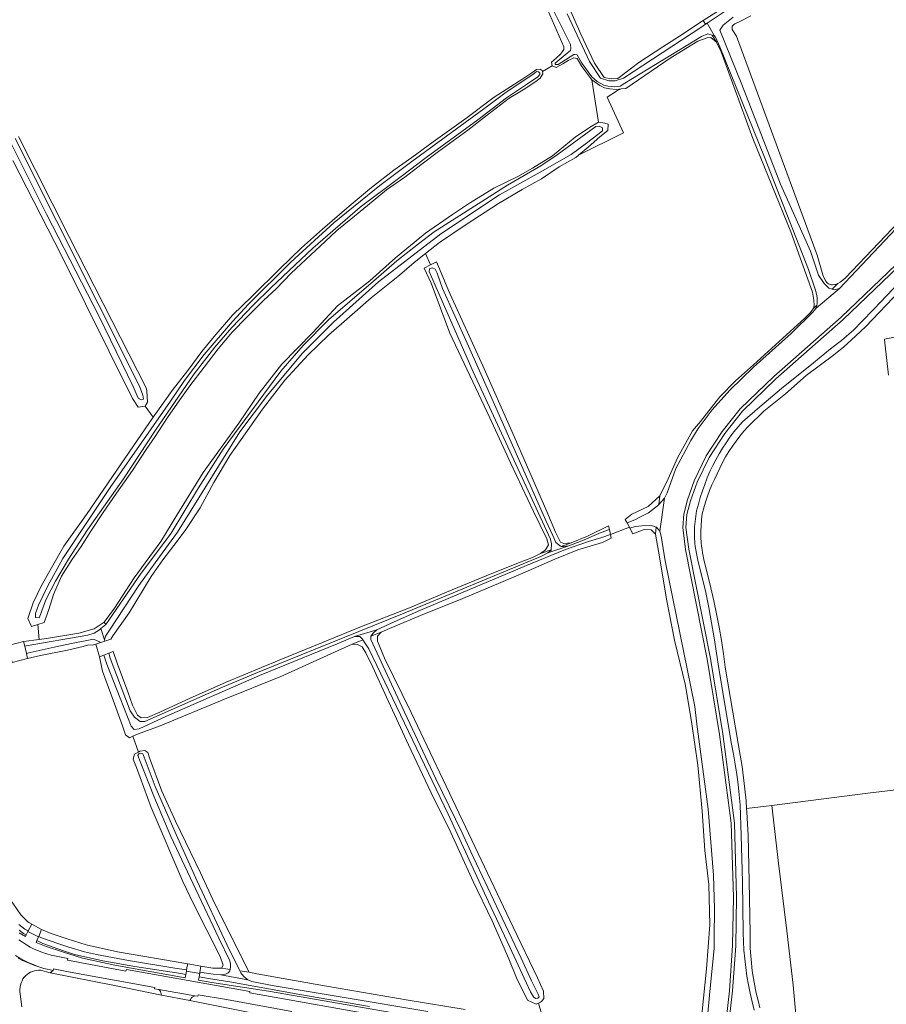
# Model space of a CAD drawing. Header units: metres. Extents: x 229229 to 231729, y 593167 to 595667.
# Tile 38 of 256: x 229468 to 229742, y 594110 to 594421. Entities that reach past the tile are written whole.
import ezdxf

# ---------------------------------------------------------------- set-up
doc = ezdxf.new("R2010")
doc.units = ezdxf.units.M
for name, color, linetype, lineweight in [('B-WE-GR-GRAS-GV', 60, 'Continuous', 13), ('B-WE-GR-GROENVOORZIENING-GV', 80, 'Continuous', 18), ('B-WE-OG-TERREIN_ERF-GV', 7, 'Continuous', 18), ('B-WE-OG-WATER-GV', 130, 'Continuous', 18), ('B-WE-OG-WATER_SLOOT-GV', 120, 'Continuous', 18), ('B-WE-VH-VERHARDING_GESLOTEN-GV', 252, 'Continuous', 18), ('B-WE-VH-VERHARDING_HALFVERHARDING-GV', 252, 'Continuous', 18), ('B-WE-VH-VERHARDING_OPEN-GV', 252, 'Continuous', 18)]:
    doc.layers.add(name, color=color, linetype=linetype, lineweight=lineweight)

msp = doc.modelspace()

# ---------------------------------------------------------------- linework, layer by layer
at = {"layer": 'B-WE-GR-GRAS-GV'}
for points in [[(229639.821, 594429.481), (229645.626, 594416.192), (229649.921, 594407.121), (229652.943, 594402.506), (229655.18, 594402.082), (229657.24, 594402.204), (229663.881, 594407.322), (229671.48, 594412.27), (229677.926, 594416.377), (229684.087, 594420.455), (229684.277, 594420.576), (229691.431, 594425.141)], [(229467.849, 594383.881), (229483.782, 594352.411), (229508.187, 594304.531), (229508.392, 594303.545), (229508.64, 594299.995), (229507.861, 594298.759), (229510.454, 594295.237), (229511.758, 594297.124), (229516.439, 594303.717), (229521.347, 594310.038), (229525.8, 594315.949), (229529.709, 594320.768), (229535.48, 594327.498), (229541.706, 594333.5), (229550.431, 594342.093), (229557.294, 594348.732), (229563.974, 594354.688), (229572.336, 594361.918), (229579.425, 594367.829), (229586.469, 594373.24), (229592.15, 594377.241), (229598.967, 594382.197), (229609.283, 594389.609), (229618.19, 594396.338), (229627.279, 594402.158), (229630.142, 594404.022), (229631.596, 594405.068), (229632.732, 594405.205), (229633.351, 594404.764), (229633.422, 594404.443), (229636.488, 594406.22), (229636.333, 594407.405), (229637.787, 594408.678), (229639.196, 594409.952), (229639.787, 594410.77), (229640.215, 594411.413), (229640.257, 594412.288), (229635.054, 594424.083)], [(229464.574, 594223.106), (229469.464, 594224.389), (229474.348, 594224.983), (229473.994, 594229.728), (229471.975, 594229.098), (229470.85, 594231.617), (229472.493, 594236.559), (229475.038, 594241.834), (229478.31, 594247.699), (229482.219, 594254.52), (229489.353, 594264.477), (229500.26, 594280.483), (229510.454, 594295.237), (229507.861, 594298.759), (229505.631, 594298.414), (229503.846, 594301.182), (229481.533, 594346.092), (229466.033, 594376.365)], [(229683.867, 594106.58), (229685.338, 594120.94), (229686.342, 594134.855), (229686.008, 594147.654), (229684.778, 594158.344), (229683.926, 594170.722), (229682.557, 594185.272), (229680.665, 594198.362), (229678.714, 594210.488), (229675.233, 594224.818), (229672.715, 594237.754), (229670.419, 594251.157), (229669.179, 594258.332), (229667.858, 594259.628), (229665.615, 594259.722), (229662.037, 594258.345), (229661.056, 594260.2), (229660.917, 594260.463), (229654.914, 594258.178), (229655.145, 594257.045), (229652.442, 594255.613), (229644.648, 594253.305), (229637.331, 594250.361), (229627.231, 594245.985), (229617.528, 594241.847), (229607.031, 594237.391), (229596.215, 594233.094), (229585.081, 594228.479), (229582.456, 594227.365), (229581.343, 594226.013), (229581.343, 594224.501), (229583.49, 594219.09), (229592, 594201.982), (229624.209, 594134.108), (229631.844, 594118.114), (229633.832, 594113.897), (229633.911, 594111.589), (229633.134, 594110.692), (229632.877, 594110.396), (229632.162, 594110.078), (229634.122, 594103.614)], [(229465.075, 594143.067), (229468.598, 594137.98), (229470.741, 594135.872), (229471.105, 594135.598), (229472.037, 594135.095), (229475.148, 594133.364), (229478.165, 594132.108), (229483.19, 594130.483), (229489.263, 594128.564), (229499.141, 594126.384), (229521.351, 594122.551), (229525.52, 594121.832), (229529.285, 594121.182), (229529.53, 594121.137), (229532.069, 594121.131), (229532.572, 594122.112), (229531.651, 594124.911), (229523.15, 594141.459), (229519.749, 594148.537), (229509.836, 594171.914), (229505.185, 594184.581), (229504.133, 594187.242), (229504.553, 594188.777), (229505.8, 594189.445), (229503.944, 594194.422), (229502.928, 594193.945), (229501.655, 594194.9), (229500.78, 594197.685), (229498.236, 594204.688), (229494.39, 594215.014), (229493.508, 594219.54), (229492.275, 594223.547), (229491.278, 594223.23), (229490.051, 594223.298), (229488.279, 594222.82), (229483.302, 594221.661), (229474.85, 594219.956), (229470.691, 594219.001), (229465.898, 594217.767)], [(229634.122, 594103.614), (229632.162, 594110.078), (229631.446, 594109.759), (229628.742, 594111.112), (229625.243, 594118.114), (229622.857, 594124.082), (229617.528, 594136.177), (229611.564, 594148.59), (229604.009, 594165.22), (229599.157, 594174.769), (229591.125, 594191.717), (229584.126, 594206.836), (229579.832, 594216.225), (229577.685, 594220.761), (229576.492, 594222.671), (229574.981, 594223.466), (229573.311, 594223.546), (229550.804, 594213.361), (229532.99, 594206.199), (229512.63, 594197.765), (229505.473, 594195.139), (229503.944, 594194.422), (229505.8, 594189.445), (229506.242, 594189.682), (229507.739, 594189.916), (229508.725, 594189.306), (229509.296, 594187.636), (229513.188, 594177.043), (229517.489, 594167.634), (229525.344, 594151.292), (229529.937, 594141.483), (229540.718, 594119.878), (229543.151, 594119.381), (229565.247, 594115.475), (229591.059, 594111.111), (229608.999, 594108.102)]]:
    msp.add_lwpolyline(points, dxfattribs=at)
for points in [[(229719.119, 594329.603), (229719.367, 594330.563), (229719.245, 594332.217), (229718.855, 594334.696), (229711.942, 594353.757), (229699.997, 594383.313), (229689.94, 594410.615), (229688.482, 594413.754), (229686.681, 594415.156), (229685.518, 594415.117), (229682.53, 594414.024), (229678.754, 594411.731), (229673.823, 594408.675), (229659.835, 594399.13), (229658.376, 594398.928), (229657.207, 594398.439), (229653.879, 594396.295), (229659.046, 594385.122), (229644.835, 594378.014), (229643.974, 594377.303), (229638.725, 594374.302), (229633.136, 594370.551), (229627, 594367.141), (229619.57, 594362.776), (229609.345, 594356.092), (229600.892, 594350.431), (229596.529, 594346.952), (229598.087, 594343.321), (229599.983, 594344.312), (229600.911, 594342.071), (229603.777, 594335.292), (229614.6, 594311.479), (229623.826, 594290.87), (229634.801, 594265.407), (229637.584, 594258.882), (229639.152, 594255.779), (229640.243, 594255.37), (229642.515, 594255.506), (229647.65, 594257.689), (229654.35, 594260.944), (229654.596, 594259.738), (229654.914, 594258.178), (229660.917, 594260.463), (229660.194, 594261.829), (229659.616, 594262.921), (229661.758, 594264.631), (229666.845, 594266.999), (229670.591, 594270.355), (229673.183, 594275.73), (229676.148, 594282.394), (229680.888, 594290.876), (229683.364, 594293.846), (229686.041, 594297.29), (229689.562, 594301.649), (229694.47, 594306.773), (229700.155, 594311.751), (229705.915, 594317.066), (229716.387, 594326.495), (229718.049, 594328.221)], [(229633.422, 594404.443), (229633.596, 594403.659), (229632.778, 594402.295), (229631.414, 594401.302), (229627.369, 594398.665), (229622.961, 594395.983), (229616.099, 594390.708), (229609.873, 594385.888), (229600.557, 594379.159), (229595.467, 594375.249), (229590.014, 594371.02), (229584.197, 594367.11), (229578.198, 594362.153), (229572.881, 594357.788), (229568.518, 594354.242), (229564.746, 594350.695), (229554.021, 594340.783), (229549.249, 594335.827), (229545.387, 594332.189), (229540.024, 594326.824), (229535.343, 594322.05), (229530.981, 594316.866), (229526.572, 594311.092), (229522.028, 594305.181), (229518.801, 594300.679), (229514.939, 594295.132), (229511.03, 594289.13), (229508.258, 594285.038), (229503.895, 594278.399), (229498.851, 594271.261), (229494.579, 594265.077), (229490.762, 594259.257), (229487.672, 594254.437), (229484.763, 594250.163), (229481.491, 594245.025), (229478.946, 594239.25), (229477.415, 594234.501), (229476.006, 594230.356), (229473.994, 594229.728), (229474.348, 594224.983), (229476.758, 594225.276), (229486.915, 594227.049), (229491.823, 594228.345), (229494.959, 594230.527), (229498.231, 594234.893), (229504.366, 594244.441), (229512.887, 594255.968), (229517.932, 594264.289), (229526.248, 594277.725), (229537.496, 594293.344), (229543.972, 594302.824), (229551.061, 594311.963), (229560.877, 594321.99), (229568.717, 594330.379), (229578.874, 594338.359), (229586.986, 594345.588), (229596.529, 594353.364), (229605.05, 594359.297), (229610.436, 594362.844), (229618.07, 594367.618), (229625.705, 594371.233), (229630.272, 594373.961), (229636.68, 594377.849), (229643.838, 594383.714), (229648.337, 594386.784), (229651.132, 594388.489), (229649.103, 594401.813), (229645.922, 594405.996), (229644.377, 594408.542), (229643.422, 594408.815), (229641.604, 594407.905), (229639.878, 594406.86), (229637.742, 594405.677), (229636.488, 594406.22)], [(229598.29, 594337.582), (229596.108, 594342.287), (229598.087, 594343.321), (229596.529, 594346.952), (229592.916, 594344.088), (229588.281, 594340.132), (229579.283, 594332.97), (229572.466, 594326.968), (229565.854, 594321.171), (229559.378, 594314.896), (229552.084, 594306.916), (229544.926, 594297.777), (229538.246, 594288.16), (229534.633, 594283.113), (229529.588, 594274.656), (229525.226, 594266.608), (229520.522, 594259.446), (229516.977, 594254.74), (229513.501, 594250.17), (229509.82, 594244.919), (229502.798, 594233.46), (229497.686, 594226.162), (229497.072, 594225.071), (229495.161, 594224.464), (229493.608, 594223.97), (229492.275, 594223.547), (229493.508, 594219.54), (229494.865, 594220.073), (229496.372, 594220.666), (229497.762, 594221.212), (229499.077, 594217.542), (229502.37, 594208.462), (229503.87, 594204.279), (229505.46, 594201.142), (229506.596, 594200.232), (229508.596, 594200.323), (229512.55, 594202.051), (229521.002, 594205.916), (229533.454, 594211.554), (229550.269, 594218.465), (229563.948, 594224.058), (229575.764, 594228.923), (229591.488, 594235.062), (229603.167, 594239.927), (229615.619, 594245.156), (229625.935, 594249.248), (229630.298, 594250.93), (229632.842, 594252.203), (229634.388, 594253.386), (229635.387, 594254.886), (229634.842, 594256.796), (229630.616, 594265.435), (229623.481, 594280.622), (229616.812, 594295.035), (229604.167, 594321.771)], [(229474.178, 594131.059), (229474.249, 594131.226), (229475.148, 594133.364), (229472.037, 594135.095), (229470.958, 594132.96), (229470.907, 594132.857), (229470.849, 594132.742)], [(229521.217, 594121.794), (229521.006, 594120.602), (229520.932, 594120.182), (229525.132, 594119.437), (229525.21, 594119.918), (229525.396, 594121.067), (229525.52, 594121.832), (229521.351, 594122.551)]]:
    msp.add_lwpolyline(points, close=True, dxfattribs=at)
at = {"layer": 'B-WE-GR-GROENVOORZIENING-GV'}
for points in [[(229699.355, 594421.998), (229695.806, 594420.225), (229694.211, 594419.483), (229693.8, 594419.168), (229693.417, 594418.75), (229693.367, 594418.594), (229693.37, 594418.309), (229693.455, 594417.69), (229694.745, 594415.661), (229720.327, 594346.402), (229722.078, 594340.215), (229722.609, 594338.979), (229723.005, 594338.26), (229723.294, 594337.823), (229723.555, 594337.593), (229723.842, 594337.416), (229724.18, 594337.238), (229724.492, 594337.112), (229724.674, 594337.063), (229725.113, 594337.068), (229725.862, 594337.128), (229726.301, 594337.21), (229726.764, 594337.423), (229727.586, 594337.923), (229728.407, 594338.527), (229729.201, 594339.26), (229746.056, 594357.001)], [(229753.346, 594349.872), (229728.5, 594326.12), (229707.259, 594307.337), (229696.696, 594297.164), (229691.103, 594290.096), (229686.1, 594282.539), (229682.377, 594274.698), (229680.262, 594268.825), (229679.105, 594264.488), (229678.821, 594260.409), (229679.698, 594253.586), (229686.538, 594218.966), (229690.417, 594195.186), (229694.106, 594167.026), (229694.821, 594143.658), (229694.568, 594128.276), (229693.529, 594113.962), (229691.549, 594096.362)], [(229700.364, 594107.916), (229699.689, 594110.574), (229699.084, 594113.249), (229698.55, 594115.938), (229698.087, 594118.641), (229697.695, 594121.356), (229697.375, 594124.079), (229697.127, 594126.81), (229696.951, 594129.547), (229696.847, 594132.287), (229696.69, 594148.403), (229696.248, 594163.079), (229696.207, 594166.308), (229696.09, 594169.536), (229695.897, 594172.76), (229695.629, 594175.979), (229695.284, 594179.19), (229694.865, 594182.392), (229694.37, 594185.584), (229693.801, 594188.763), (229693.157, 594191.928), (229689.179, 594215.853), (229688.505, 594220.682), (229687.756, 594225.499), (229686.934, 594230.305), (229686.038, 594235.098), (229685.069, 594239.876), (229682.553, 594250.042), (229682.31, 594251.121), (229682.098, 594252.206), (229681.916, 594253.297), (229681.765, 594254.393), (229681.645, 594255.492), (229681.541, 594257.195), (229681.513, 594258.902), (229681.562, 594260.607), (229681.687, 594262.309), (229681.888, 594264.004), (229682.164, 594265.688), (229682.727, 594267.796), (229683.348, 594269.887), (229684.025, 594271.961), (229684.759, 594274.016), (229685.548, 594276.049), (229686.393, 594278.061), (229687.289, 594279.954), (229688.25, 594281.815), (229689.274, 594283.642), (229690.36, 594285.433), (229691.508, 594287.185), (229692.715, 594288.897), (229693.98, 594290.566), (229695.302, 594292.191), (229696.679, 594293.769), (229702.208, 594298.52), (229709, 594304.295), (229719.136, 594312.405), (229724.492, 594316.818), (229727.958, 594319.45), (229731.857, 594322.866), (229734.295, 594325.414), (229738.209, 594329.34), (229746.343, 594337.864)], [(229746.302, 594335.101), (229735.653, 594323.838), (229732.422, 594320.804), (229728.678, 594317.417), (229725.415, 594314.821), (229716.761, 594308.459), (229710.238, 594302.625), (229703.454, 594297.106), (229698.474, 594292.302), (229697.141, 594290.812), (229695.865, 594289.273), (229694.646, 594287.688), (229693.487, 594286.06), (229692.389, 594284.389), (229691.354, 594282.679), (229690.383, 594280.931), (229689.478, 594279.149), (229688.639, 594277.334), (229687.784, 594275.601), (229686.989, 594273.839), (229686.255, 594272.052), (229685.582, 594270.24), (229684.972, 594268.406), (229684.425, 594266.553), (229683.941, 594264.682), (229683.731, 594262.863), (229683.595, 594261.036), (229683.534, 594259.206), (229683.548, 594257.374), (229683.636, 594255.545), (229683.745, 594254.482), (229683.885, 594253.423), (229684.056, 594252.368), (229684.258, 594251.319), (229684.491, 594250.276), (229686.67, 594241.37), (229687.622, 594237.228), (229688.498, 594233.069), (229689.299, 594228.895), (229690.023, 594224.708), (229690.671, 594220.507), (229691.242, 594216.296), (229695.356, 594192.102), (229695.98, 594188.516), (229696.538, 594184.918), (229697.028, 594181.311), (229697.451, 594177.696), (229697.806, 594174.073), (229697.997, 594171.665), (229705.943, 594172.558), (229736.277, 594176.474), (229760.276, 594179.31)], [(229742.809, 594308.521), (229741.68, 594318.681), (229741.541, 594319.929), (229780.606, 594327.636)], [(229714.289, 594098.374), (229712.699, 594115.823), (229710.655, 594132.987), (229708.098, 594154.355), (229705.943, 594172.558), (229697.997, 594171.665), (229698.094, 594170.444), (229698.314, 594166.81), (229698.466, 594163.173), (229698.835, 594148.553), (229699.068, 594132.275), (229699.067, 594129.879), (229699.137, 594127.483), (229699.277, 594125.091), (229699.487, 594122.704), (229699.767, 594120.324), (229700.117, 594117.953), (229700.537, 594115.594), (229701.026, 594113.248), (229701.583, 594110.917), (229702.209, 594108.604)], [(229615.313, 594101.987), (229546.893, 594113.882), (229528.987, 594116.621), (229524.797, 594117.364), (229524.97, 594118.431), (229525.132, 594119.437), (229520.932, 594120.182), (229520.758, 594119.203), (229520.565, 594118.115), (229498.267, 594122.07), (229488.099, 594124.325), (229481.814, 594126.303), (229476.646, 594127.974), (229473.442, 594129.308), (229473.7, 594129.922), (229474.178, 594131.059), (229470.849, 594132.742), (229470.326, 594131.708), (229470.048, 594131.157), (229468.031, 594132.366)], [(229468.019, 594130.177), (229469.165, 594129.341), (229470.354, 594128.567), (229471.581, 594127.857), (229472.844, 594127.212), (229474.14, 594126.634), (229475.464, 594126.125), (229476.813, 594125.687), (229478.183, 594125.32), (229479.233, 594125.08), (229480.285, 594124.851), (229481.34, 594124.632), (229482.396, 594124.423), (229483.455, 594124.225), (229483.4, 594123.692), (229501.828, 594120.236), (229501.974, 594120.776), (229540.933, 594113.81), (229540.929, 594113.419), (229586.009, 594105.333)], [(229554.288, 594107.483), (229533.613, 594111.236), (229524.609, 594112.734), (229524.529, 594112.28), (229523.583, 594112.443), (229523.172, 594112.253), (229522.799, 594111.997), (229522.473, 594111.683), (229522.204, 594111.319), (229521.999, 594110.915), (229545.757, 594106.208)]]:
    msp.add_lwpolyline(points, dxfattribs=at)
for points in [[(229658.376, 594398.928), (229656.735, 594398.777), (229654.726, 594398.971), (229653.064, 594399.273), (229651.638, 594400.008), (229649.103, 594401.813), (229651.132, 594388.489), (229653.128, 594388.113), (229654.199, 594387.807), (229654.131, 594385.829), (229651.609, 594383.783), (229647.86, 594380.509), (229644.835, 594378.014), (229659.046, 594385.122), (229653.879, 594396.295), (229657.207, 594398.439)], [(229464.574, 594223.106), (229464.904, 594221.774), (229465.54, 594219.211), (229465.898, 594217.767), (229470.691, 594219.001), (229470.342, 594220.534), (229469.811, 594222.866), (229469.464, 594224.389)], [(229777.641, 594181.298), (229772.087, 594180.775), (229760.276, 594179.31), (229736.277, 594176.474), (229705.943, 594172.558), (229708.098, 594154.355), (229710.655, 594132.987), (229712.699, 594115.823), (229714.289, 594098.374), (229719.948, 594098.861), (229732.577, 594100.37), (229747.189, 594102.139), (229763.176, 594103.987), (229786.12, 594106.773), (229803.524, 594109.046), (229824.477, 594111.98), (229821.736, 594134.669), (229821.408, 594134.663), (229818.051, 594161.573), (229818.595, 594162.287), (229815.785, 594183.808), (229815.295, 594183.776)], [(229484.203, 594119.919), (229478.958, 594120.922), (229478.836, 594120.389), (229477.886, 594119.697), (229498.253, 594115.67), (229513.064, 594112.627), (229513.001, 594113.023), (229512.882, 594113.406), (229512.71, 594113.768), (229512.488, 594114.102), (229512.221, 594114.401), (229510.863, 594114.635), (229510.941, 594115.09)]]:
    msp.add_lwpolyline(points, close=True, dxfattribs=at)
at = {"layer": 'B-WE-OG-TERREIN_ERF-GV'}
msp.add_lwpolyline([(229545.757, 594106.208), (229521.999, 594110.915), (229513.064, 594112.627), (229498.253, 594115.67), (229477.886, 594119.697), (229474.811, 594120.496), (229474.167, 594120.505), (229473.525, 594120.447), (229472.892, 594120.322), (229472.276, 594120.133), (229471.683, 594119.88), (229471.12, 594119.568), (229470.592, 594119.198), (229470.105, 594118.776), (229469.665, 594118.305), (229469.276, 594117.791), (229468.976, 594117.158), (229468.726, 594116.504), (229468.53, 594115.832), (229468.387, 594115.146), (229468.299, 594114.452), (229468.267, 594113.752), (229468.867, 594108.968)], dxfattribs=at)
at = {"layer": 'B-WE-OG-WATER-GV'}
for points in [[(229694.019, 594425.425), (229685.477, 594419.728), (229687.709, 594415.789), (229688.101, 594415.327), (229689.474, 594412.235), (229703.608, 594377.364), (229717.549, 594341.9), (229719.873, 594335.09), (229720.238, 594333.05), (229720.238, 594331.032), (229720.156, 594330.664), (229719.937, 594329.679), (229727.296, 594335.917), (229725.65, 594335.52), (229725.073, 594335.693), (229723.947, 594336.031), (229722.472, 594337.451), (229720.712, 594340.062), (229718.158, 594347.671), (229708.672, 594368.821), (229696.469, 594400.391), (229689.556, 594417.471), (229690.521, 594419.118), (229693.756, 594421.616)], [(229636.788, 594424.163), (229642.306, 594413.025), (229642.434, 594411.725), (229642.349, 594411.059), (229641.297, 594410.265), (229637.452, 594407.059), (229637.452, 594406.629), (229638.44, 594406.672), (229643.355, 594409.872), (229643.743, 594409.814), (229644.406, 594409.667), (229645.89, 594407.078), (229649.052, 594402.759), (229650.733, 594401.273), (229652.868, 594400.144), (229654.092, 594399.801), (229656.216, 594399.564), (229657.998, 594399.779), (229659.543, 594400.767), (229683.765, 594415.526), (229685.719, 594416.39), (229687.118, 594415.968), (229687.709, 594415.789), (229685.477, 594419.728), (229684.997, 594419.408), (229683.463, 594418.385), (229659.089, 594402.377), (229656.422, 594401.468), (229654.435, 594401.468), (229651.825, 594402.377), (229648.363, 594407.657), (229641.268, 594422.704)], [(229465.295, 594382.135), (229476.713, 594359.326), (229493.354, 594327.002), (229504.059, 594304.982), (229505.712, 594301.224), (229506.613, 594300.773), (229507.364, 594300.961), (229507.177, 594302.239), (229506.087, 594305.057), (229466.772, 594383.292)], [(229745.093, 594354.696), (229727.296, 594335.917), (229719.937, 594329.679), (229718.929, 594328.412), (229712.095, 594321.655), (229700.113, 594311.021), (229692.732, 594303.781), (229687.098, 594297.581), (229682.665, 594291.681), (229680.355, 594287.909), (229675.623, 594279.041), (229672.843, 594271.338), (229672, 594269.635), (229670.582, 594259.281), (229670.962, 594257.671), (229672.245, 594249.862), (229681.663, 594203.845), (229682.222, 594198.293), (229685.855, 594171.424), (229687.473, 594150.562), (229687.822, 594139.963), (229687.741, 594130.98), (229687.703, 594127.54), (229686.276, 594112.622), (229684.882, 594097.818)], [(229690.547, 594096.395), (229692.533, 594114.054), (229693.569, 594128.32), (229693.82, 594143.644), (229693.108, 594166.946), (229689.428, 594195.04), (229685.554, 594218.789), (229678.71, 594253.425), (229677.816, 594260.38), (229678.114, 594264.653), (229679.306, 594269.124), (229681.453, 594275.083), (229685.227, 594283.032), (229690.292, 594290.683), (229695.953, 594297.837), (229706.581, 594308.072), (229727.823, 594326.856), (229752.631, 594350.571)], [(229468.056, 594133.229), (229469.483, 594132.153), (229470.326, 594131.708), (229470.849, 594132.742), (229470.907, 594132.857), (229470.958, 594132.96), (229469.888, 594133.523), (229467.988, 594134.927)], [(229597.241, 594107.488), (229570.759, 594111.866), (229547.986, 594115.72), (229541.656, 594116.913), (229540.382, 594117.453), (229531.816, 594119.089), (229529.375, 594119.241), (229525.21, 594119.918), (229525.132, 594119.437), (229524.97, 594118.431), (229527.91, 594117.892), (229534.688, 594116.822), (229556.758, 594112.854), (229578.76, 594109.072)]]:
    msp.add_lwpolyline(points, dxfattribs=at)
for points in [[(229474.18, 594235.824), (229473.192, 594233.183), (229473.278, 594232.002), (229474.394, 594231.894), (229474.824, 594232.925), (229476.455, 594237.52), (229479.545, 594243.425), (229483.685, 594250.394), (229489.7, 594259.632), (229501.087, 594275.776), (229511.127, 594291.092), (229523.359, 594308.946), (229529.932, 594317.401), (229535.246, 594323.599), (229541.985, 594330.642), (229547.652, 594336.118), (229560.929, 594348.633), (229575.836, 594361.558), (229588.779, 594371.32), (229596.712, 594377.277), (229613.025, 594389.195), (229622.11, 594396.089), (229628.42, 594400.298), (229632.035, 594402.793), (229632.679, 594403.523), (229632.636, 594403.909), (229632.164, 594404.382), (229631.606, 594404.403), (229630.833, 594403.866), (229621.583, 594397.639), (229616.067, 594393.517), (229592.157, 594375.99), (229582.047, 594368.475), (229567.673, 594356.714), (229553.963, 594344.201), (229540.605, 594330.987), (229535.518, 594325.447), (229526.565, 594315.084), (229520.341, 594306.817), (229515.855, 594300.332), (229496.867, 594273.033), (229481.826, 594250.601), (229477.094, 594241.921)], [(229495.038, 594224.864), (229495.338, 594226.11), (229496.604, 594227.935), (229505.898, 594242.055), (229512.374, 594251.087), (229518.09, 594258.867), (229537.853, 594290.604), (229546.563, 594302.183), (229557.474, 594315.33), (229567.434, 594325.257), (229581.59, 594337.993), (229601.325, 594353.171), (229619.9, 594365.524), (229632.718, 594372.626), (229642.506, 594378.269), (229647.421, 594381.833), (229650.976, 594384.574), (229652.478, 594385.69), (229652.435, 594386.678), (229651.34, 594387.193), (229650.353, 594387.043), (229638.141, 594378.089), (229632.997, 594374.667), (229622.395, 594368.569), (229599.269, 594353.83), (229594.273, 594350.035), (229587.399, 594344.624), (229580.075, 594338.236), (229565.805, 594325.996), (229557.879, 594317.842), (229550.818, 594309.8), (229532.502, 594285.119), (229524.754, 594272.923), (229516.115, 594258.63), (229513.367, 594254.894), (229506.647, 594245.917), (229495.492, 594229.759), (229493.932, 594228.445)], [(229641.845, 594254.554), (229640.08, 594254.403), (229639.372, 594254.433), (229639.178, 594254.441), (229637.676, 594255.643), (229636.774, 594257.823), (229634.521, 594262.633), (229617.858, 594300.187), (229609.642, 594318.599), (229601.896, 594335.912), (229600.187, 594340.713), (229599.595, 594342.028), (229598.609, 594342.423), (229597.755, 594342.094), (229597.623, 594341.239), (229611.558, 594309.609), (229635.98, 594256.719), (229636.324, 594255.238), (229636.205, 594253.351), (229636.198, 594253.246), (229635.146, 594252.345)], [(229672, 594269.635), (229670.28, 594267.706), (229669.822, 594267.193), (229666.967, 594265.051), (229664.075, 594263.51), (229662.685, 594262.759), (229660.194, 594261.829), (229660.917, 594260.463), (229661.056, 594260.2), (229662.73, 594260.744), (229664.838, 594260.903), (229667.917, 594261.054), (229669.439, 594260.546), (229669.495, 594260.527), (229670.582, 594259.281)], [(229581.115, 594228.105), (229586.428, 594230.46), (229594.194, 594233.922), (229608.381, 594239.992), (229629.695, 594248.87), (229640.708, 594253.419), (229648.007, 594255.968), (229652.217, 594257.258), (229654.914, 594258.178), (229654.596, 594259.738), (229652.018, 594258.776), (229645.901, 594256.132), (229641.845, 594254.554), (229635.146, 594252.345), (229632.93, 594251.255), (229589.205, 594233.091), (229543.371, 594214.548), (229532.328, 594209.926), (229507.831, 594199.094), (229506.291, 594199.094), (229504.525, 594200.447), (229503.173, 594202.476), (229496.884, 594219.131), (229496.372, 594220.666), (229494.865, 594220.073), (229495.789, 594217.207), (229499.946, 594206.47), (229503.465, 594197.583), (229504.41, 594196.6), (229505.959, 594196.826), (229514.689, 594200.796), (229543.999, 594213.64), (229568.563, 594223.668), (229574.072, 594225.929)], [(229493.608, 594223.97), (229495.161, 594224.464), (229495.038, 594224.864), (229493.932, 594228.445), (229493.468, 594228.054), (229491.816, 594227.002), (229489.75, 594226.326), (229470.261, 594222.967), (229469.811, 594222.866), (229470.342, 594220.534), (229471.547, 594220.866), (229479.093, 594222.626), (229484.578, 594223.728), (229491.556, 594225.071), (229492.69, 594224.617), (229493.522, 594224.239)], [(229579.267, 594226.033), (229579.906, 594227.003), (229581.115, 594228.105), (229574.072, 594225.929), (229575.713, 594225.993), (229576.534, 594225.151), (229576.669, 594224.948), (229578.585, 594222.061), (229603.64, 594169.819), (229616.412, 594142.18), (229623.127, 594127.823), (229629.689, 594113.712), (229630.66, 594112.135), (229631.265, 594111.638), (229632.021, 594111.703), (229632.388, 594112.113), (229632.15, 594112.934), (229630.013, 594117.19), (229626.752, 594124.341), (229619.728, 594138.94), (229610.804, 594157.945), (229608.04, 594163.951), (229599.715, 594180.992), (229589.025, 594203.82), (229579.237, 594224.994), (229579.237, 594225.988)], [(229537.78, 594120.309), (229537.575, 594120.737), (229533.665, 594128.633), (229524.371, 594148.686), (229517.278, 594164.394), (229511.074, 594178.612), (229507.608, 594187.813), (229507.176, 594188.872), (229506.507, 594189.088), (229505.859, 594188.915), (229505.578, 594188.396), (229506.27, 594186.495), (229510.588, 594175.499), (229516.024, 594162.735), (229523.875, 594146.054), (229531.226, 594130.677), (229534.706, 594123.5), (229534.842, 594122.45), (229534.83, 594121.697), (229534.713, 594120.743), (229534.666, 594120.364), (229534.308, 594119.897), (229534.169, 594119.716), (229533.241, 594119.241), (229531.816, 594119.089), (229540.382, 594117.453), (229539.108, 594118.577), (229538.437, 594119.291), (229538.093, 594119.657)], [(229474.249, 594131.226), (229474.178, 594131.059), (229473.7, 594129.922), (229475.54, 594128.947), (229482.127, 594126.646), (229485.611, 594125.496), (229494.558, 594123.463), (229504.579, 594121.678), (229519.175, 594119.492), (229520.758, 594119.203), (229520.932, 594120.182), (229521.006, 594120.602), (229517.222, 594121.217), (229502.597, 594123.637), (229492.486, 594125.497), (229488.759, 594126.362), (229483.811, 594127.806), (229480.652, 594128.831), (229475.179, 594130.736)]]:
    msp.add_lwpolyline(points, close=True, dxfattribs=at)
at = {"layer": 'B-WE-OG-WATER_SLOOT-GV'}
for points in [[(229641.268, 594422.704), (229648.363, 594407.657), (229651.825, 594402.377), (229654.435, 594401.468), (229656.422, 594401.468), (229659.089, 594402.377), (229683.463, 594418.385), (229684.997, 594419.408), (229684.277, 594420.576), (229684.087, 594420.455), (229677.926, 594416.377), (229671.48, 594412.27), (229663.881, 594407.322), (229657.24, 594402.204), (229655.18, 594402.082), (229652.943, 594402.506), (229649.921, 594407.121), (229645.626, 594416.192), (229639.821, 594429.481)], [(229691.431, 594425.141), (229684.277, 594420.576), (229684.997, 594419.408), (229685.477, 594419.728), (229694.019, 594425.425)], [(229635.054, 594424.083), (229640.257, 594412.288), (229640.215, 594411.413), (229639.787, 594410.77), (229639.196, 594409.952), (229637.787, 594408.678), (229636.333, 594407.405), (229636.488, 594406.22), (229637.742, 594405.677), (229639.878, 594406.86), (229641.604, 594407.905), (229643.422, 594408.815), (229644.377, 594408.542), (229645.922, 594405.996), (229649.103, 594401.813), (229651.638, 594400.008), (229653.064, 594399.273), (229654.726, 594398.971), (229656.735, 594398.777), (229658.376, 594398.928), (229659.835, 594399.13), (229673.823, 594408.675), (229678.754, 594411.731), (229682.53, 594414.024), (229685.518, 594415.117), (229686.681, 594415.156), (229688.482, 594413.754), (229687.118, 594415.968), (229685.719, 594416.39), (229683.765, 594415.526), (229659.543, 594400.767), (229657.998, 594399.779), (229656.216, 594399.564), (229654.092, 594399.801), (229652.868, 594400.144), (229650.733, 594401.273), (229649.052, 594402.759), (229645.89, 594407.078), (229644.406, 594409.667), (229643.743, 594409.814), (229643.355, 594409.872), (229638.44, 594406.672), (229637.452, 594406.629), (229637.452, 594407.059), (229641.297, 594410.265), (229642.349, 594411.059), (229642.434, 594411.725), (229642.306, 594413.025), (229636.788, 594424.163)], [(229693.756, 594421.616), (229690.521, 594419.118), (229689.556, 594417.471), (229696.469, 594400.391), (229708.672, 594368.821), (229718.158, 594347.671), (229720.712, 594340.062), (229722.472, 594337.451), (229723.947, 594336.031), (229725.073, 594335.693), (229726.764, 594337.423), (229726.301, 594337.21), (229725.862, 594337.128), (229725.113, 594337.068), (229724.674, 594337.063), (229724.492, 594337.112), (229724.18, 594337.238), (229723.842, 594337.416), (229723.555, 594337.593), (229723.294, 594337.823), (229723.005, 594338.26), (229722.609, 594338.979), (229722.078, 594340.215), (229720.327, 594346.402), (229694.745, 594415.661), (229693.455, 594417.69), (229693.37, 594418.309), (229693.367, 594418.594), (229693.417, 594418.75), (229693.8, 594419.168), (229694.211, 594419.483), (229695.806, 594420.225), (229699.355, 594421.998)], [(229466.772, 594383.292), (229506.087, 594305.057), (229507.177, 594302.239), (229507.364, 594300.961), (229506.613, 594300.773), (229505.712, 594301.224), (229504.059, 594304.982), (229493.354, 594327.002), (229476.713, 594359.326), (229465.295, 594382.135)], [(229466.033, 594376.365), (229481.533, 594346.092), (229503.846, 594301.182), (229505.631, 594298.414), (229507.861, 594298.759), (229508.64, 594299.995), (229508.392, 594303.545), (229508.187, 594304.531), (229483.782, 594352.411), (229467.849, 594383.881)], [(229746.056, 594357.001), (229729.201, 594339.26), (229728.407, 594338.527), (229727.586, 594337.923), (229726.764, 594337.423), (229725.073, 594335.693), (229725.65, 594335.52), (229727.296, 594335.917), (229745.093, 594354.696)], [(229752.631, 594350.571), (229727.823, 594326.856), (229706.581, 594308.072), (229695.953, 594297.837), (229690.292, 594290.683), (229685.227, 594283.032), (229681.453, 594275.083), (229679.306, 594269.124), (229678.114, 594264.653), (229677.816, 594260.38), (229678.71, 594253.425), (229685.554, 594218.789), (229689.428, 594195.04), (229693.108, 594166.946), (229693.82, 594143.644), (229693.569, 594128.32), (229692.533, 594114.054), (229690.547, 594096.395)], [(229691.549, 594096.362), (229693.529, 594113.962), (229694.568, 594128.276), (229694.821, 594143.658), (229694.106, 594167.026), (229690.417, 594195.186), (229686.538, 594218.966), (229679.698, 594253.586), (229678.821, 594260.409), (229679.105, 594264.488), (229680.262, 594268.825), (229682.377, 594274.698), (229686.1, 594282.539), (229691.103, 594290.096), (229696.696, 594297.164), (229707.259, 594307.337), (229728.5, 594326.12), (229753.346, 594349.872)], [(229684.882, 594097.818), (229686.276, 594112.622), (229687.703, 594127.54), (229687.741, 594130.98), (229687.822, 594139.963), (229687.473, 594150.562), (229685.855, 594171.424), (229682.222, 594198.293), (229681.663, 594203.845), (229672.245, 594249.862), (229670.962, 594257.671), (229670.582, 594259.281), (229669.495, 594260.527), (229669.439, 594260.546), (229669.179, 594258.332), (229670.419, 594251.157), (229672.715, 594237.754), (229675.233, 594224.818), (229678.714, 594210.488), (229680.665, 594198.362), (229682.557, 594185.272), (229683.926, 594170.722), (229684.778, 594158.344), (229686.008, 594147.654), (229686.342, 594134.855), (229685.338, 594120.94), (229683.867, 594106.58)], [(229467.988, 594134.927), (229469.888, 594133.523), (229470.958, 594132.96), (229472.037, 594135.095), (229471.105, 594135.598), (229470.741, 594135.872), (229468.598, 594137.98), (229465.075, 594143.067)], [(229468.031, 594132.366), (229470.048, 594131.157), (229470.326, 594131.708), (229469.483, 594132.153), (229468.056, 594133.229)], [(229608.999, 594108.102), (229591.059, 594111.111), (229565.247, 594115.475), (229543.151, 594119.381), (229540.718, 594119.878), (229537.78, 594120.309), (229538.093, 594119.657), (229538.437, 594119.291), (229539.108, 594118.577), (229540.382, 594117.453), (229541.656, 594116.913), (229547.986, 594115.72), (229570.759, 594111.866), (229597.241, 594107.488)], [(229578.76, 594109.072), (229556.758, 594112.854), (229534.688, 594116.822), (229527.91, 594117.892), (229524.97, 594118.431), (229524.797, 594117.364), (229528.987, 594116.621), (229546.893, 594113.882), (229615.313, 594101.987)]]:
    msp.add_lwpolyline(points, dxfattribs=at)
for points in [[(229719.119, 594329.603), (229720.156, 594330.664), (229720.238, 594331.032), (229720.238, 594333.05), (229719.873, 594335.09), (229717.549, 594341.9), (229703.608, 594377.364), (229689.474, 594412.235), (229688.101, 594415.327), (229687.709, 594415.789), (229687.118, 594415.968), (229688.482, 594413.754), (229689.94, 594410.615), (229699.997, 594383.313), (229711.942, 594353.757), (229718.855, 594334.696), (229719.245, 594332.217), (229719.367, 594330.563)], [(229477.415, 594234.501), (229478.946, 594239.25), (229481.491, 594245.025), (229484.763, 594250.163), (229487.672, 594254.437), (229490.762, 594259.257), (229494.579, 594265.077), (229498.851, 594271.261), (229503.895, 594278.399), (229508.258, 594285.038), (229511.03, 594289.13), (229514.939, 594295.132), (229518.801, 594300.679), (229522.028, 594305.181), (229526.572, 594311.092), (229530.981, 594316.866), (229535.343, 594322.05), (229540.024, 594326.824), (229545.387, 594332.189), (229549.249, 594335.827), (229554.021, 594340.783), (229564.746, 594350.695), (229568.518, 594354.242), (229572.881, 594357.788), (229578.198, 594362.153), (229584.197, 594367.11), (229590.014, 594371.02), (229595.467, 594375.249), (229600.557, 594379.159), (229609.873, 594385.888), (229616.099, 594390.708), (229622.961, 594395.983), (229627.369, 594398.665), (229631.414, 594401.302), (229632.778, 594402.295), (229633.596, 594403.659), (229633.422, 594404.443), (229633.351, 594404.764), (229632.732, 594405.205), (229631.596, 594405.068), (229630.142, 594404.022), (229627.279, 594402.158), (229618.19, 594396.338), (229609.283, 594389.609), (229598.967, 594382.197), (229592.15, 594377.241), (229586.469, 594373.24), (229579.425, 594367.829), (229572.336, 594361.918), (229563.974, 594354.688), (229557.294, 594348.732), (229550.431, 594342.093), (229541.706, 594333.5), (229535.48, 594327.498), (229529.709, 594320.768), (229525.8, 594315.949), (229521.347, 594310.038), (229516.439, 594303.717), (229511.758, 594297.124), (229510.454, 594295.237), (229500.26, 594280.483), (229489.353, 594264.477), (229482.219, 594254.52), (229478.31, 594247.699), (229475.038, 594241.834), (229472.493, 594236.559), (229470.85, 594231.617), (229471.975, 594229.098), (229473.994, 594229.728), (229476.006, 594230.356)], [(229474.18, 594235.824), (229477.094, 594241.921), (229481.826, 594250.601), (229496.867, 594273.033), (229515.855, 594300.332), (229520.341, 594306.817), (229526.565, 594315.084), (229535.518, 594325.447), (229540.605, 594330.987), (229553.963, 594344.201), (229567.673, 594356.714), (229582.047, 594368.475), (229592.157, 594375.99), (229616.067, 594393.517), (229621.583, 594397.639), (229630.833, 594403.866), (229631.606, 594404.403), (229632.164, 594404.382), (229632.636, 594403.909), (229632.679, 594403.523), (229632.035, 594402.793), (229628.42, 594400.298), (229622.11, 594396.089), (229613.025, 594389.195), (229596.712, 594377.277), (229588.779, 594371.32), (229575.836, 594361.558), (229560.929, 594348.633), (229547.652, 594336.118), (229541.985, 594330.642), (229535.246, 594323.599), (229529.932, 594317.401), (229523.359, 594308.946), (229511.127, 594291.092), (229501.087, 594275.776), (229489.7, 594259.632), (229483.685, 594250.394), (229479.545, 594243.425), (229476.455, 594237.52), (229474.824, 594232.925), (229474.394, 594231.894), (229473.278, 594232.002), (229473.192, 594233.183)], [(229497.072, 594225.071), (229497.686, 594226.162), (229502.798, 594233.46), (229509.82, 594244.919), (229513.501, 594250.17), (229516.977, 594254.74), (229520.522, 594259.446), (229525.226, 594266.608), (229529.588, 594274.656), (229534.633, 594283.113), (229538.246, 594288.16), (229544.926, 594297.777), (229552.084, 594306.916), (229559.378, 594314.896), (229565.854, 594321.171), (229572.466, 594326.968), (229579.283, 594332.97), (229588.281, 594340.132), (229592.916, 594344.088), (229596.529, 594346.952), (229600.892, 594350.431), (229609.345, 594356.092), (229619.57, 594362.776), (229627, 594367.141), (229633.136, 594370.551), (229638.725, 594374.302), (229643.974, 594377.303), (229644.835, 594378.014), (229647.86, 594380.509), (229651.609, 594383.783), (229654.131, 594385.829), (229654.199, 594387.807), (229653.128, 594388.113), (229651.132, 594388.489), (229648.337, 594386.784), (229643.838, 594383.714), (229636.68, 594377.849), (229630.272, 594373.961), (229625.705, 594371.233), (229618.07, 594367.618), (229610.436, 594362.844), (229605.05, 594359.297), (229596.529, 594353.364), (229586.986, 594345.588), (229578.874, 594338.359), (229568.717, 594330.379), (229560.877, 594321.99), (229551.061, 594311.963), (229543.972, 594302.824), (229537.496, 594293.344), (229526.248, 594277.725), (229517.932, 594264.289), (229512.887, 594255.968), (229504.366, 594244.441), (229498.231, 594234.893), (229494.959, 594230.527), (229495.492, 594229.759), (229506.647, 594245.917), (229513.367, 594254.894), (229516.115, 594258.63), (229524.754, 594272.923), (229532.502, 594285.119), (229550.818, 594309.8), (229557.879, 594317.842), (229565.805, 594325.996), (229580.075, 594338.236), (229587.399, 594344.624), (229594.273, 594350.035), (229599.269, 594353.83), (229622.395, 594368.569), (229632.997, 594374.667), (229638.141, 594378.089), (229650.353, 594387.043), (229651.34, 594387.193), (229652.435, 594386.678), (229652.478, 594385.69), (229650.976, 594384.574), (229647.421, 594381.833), (229642.506, 594378.269), (229632.718, 594372.626), (229619.9, 594365.524), (229601.325, 594353.171), (229581.59, 594337.993), (229567.434, 594325.257), (229557.474, 594315.33), (229546.563, 594302.183), (229537.853, 594290.604), (229518.09, 594258.867), (229512.374, 594251.087), (229505.898, 594242.055), (229496.604, 594227.935), (229495.338, 594226.11), (229495.038, 594224.864), (229495.161, 594224.464)], [(229598.087, 594343.321), (229596.108, 594342.287), (229598.29, 594337.582), (229604.167, 594321.771), (229616.812, 594295.035), (229623.481, 594280.622), (229630.616, 594265.435), (229634.842, 594256.796), (229635.387, 594254.886), (229634.388, 594253.386), (229632.842, 594252.203), (229636.205, 594253.351), (229636.324, 594255.238), (229635.98, 594256.719), (229611.558, 594309.609), (229597.623, 594341.239), (229597.755, 594342.094), (229598.609, 594342.423), (229599.595, 594342.028), (229600.187, 594340.713), (229601.896, 594335.912), (229609.642, 594318.599), (229617.858, 594300.187), (229634.521, 594262.633), (229636.774, 594257.823), (229637.676, 594255.643), (229639.178, 594254.441), (229639.372, 594254.433), (229642.515, 594255.506), (229640.243, 594255.37), (229639.152, 594255.779), (229637.584, 594258.882), (229634.801, 594265.407), (229623.826, 594290.87), (229614.6, 594311.479), (229603.777, 594335.292), (229600.911, 594342.071), (229599.983, 594344.312)], [(229670.28, 594267.706), (229672, 594269.635), (229672.843, 594271.338), (229675.623, 594279.041), (229680.355, 594287.909), (229682.665, 594291.681), (229687.098, 594297.581), (229692.732, 594303.781), (229700.113, 594311.021), (229712.095, 594321.655), (229718.929, 594328.412), (229719.937, 594329.679), (229720.156, 594330.664), (229719.119, 594329.603), (229718.049, 594328.221), (229716.387, 594326.495), (229705.915, 594317.066), (229700.155, 594311.751), (229694.47, 594306.773), (229689.562, 594301.649), (229686.041, 594297.29), (229683.364, 594293.846), (229680.888, 594290.876), (229676.148, 594282.394), (229673.183, 594275.73), (229670.591, 594270.355)], [(229670.28, 594267.706), (229670.591, 594270.355), (229666.845, 594266.999), (229661.758, 594264.631), (229659.616, 594262.921), (229660.194, 594261.829), (229662.685, 594262.759), (229664.075, 594263.51), (229666.967, 594265.051), (229669.822, 594267.193)], [(229641.845, 594254.554), (229645.901, 594256.132), (229652.018, 594258.776), (229654.596, 594259.738), (229654.35, 594260.944), (229647.65, 594257.689), (229642.515, 594255.506), (229639.372, 594254.433), (229640.08, 594254.403)], [(229662.037, 594258.345), (229665.615, 594259.722), (229667.858, 594259.628), (229669.179, 594258.332), (229669.439, 594260.546), (229667.917, 594261.054), (229664.838, 594260.903), (229662.73, 594260.744), (229661.056, 594260.2)], [(229654.914, 594258.178), (229652.217, 594257.258), (229648.007, 594255.968), (229640.708, 594253.419), (229629.695, 594248.87), (229608.381, 594239.992), (229594.194, 594233.922), (229586.428, 594230.46), (229581.115, 594228.105), (229579.906, 594227.003), (229579.267, 594226.033), (229582.456, 594227.365), (229585.081, 594228.479), (229596.215, 594233.094), (229607.031, 594237.391), (229617.528, 594241.847), (229627.231, 594245.985), (229637.331, 594250.361), (229644.648, 594253.305), (229652.442, 594255.613), (229655.145, 594257.045)], [(229499.077, 594217.542), (229497.762, 594221.212), (229496.372, 594220.666), (229496.884, 594219.131), (229503.173, 594202.476), (229504.525, 594200.447), (229506.291, 594199.094), (229507.831, 594199.094), (229532.328, 594209.926), (229543.371, 594214.548), (229589.205, 594233.091), (229632.93, 594251.255), (229635.146, 594252.345), (229636.198, 594253.246), (229636.205, 594253.351), (229632.842, 594252.203), (229630.298, 594250.93), (229625.935, 594249.248), (229615.619, 594245.156), (229603.167, 594239.927), (229591.488, 594235.062), (229575.764, 594228.923), (229563.948, 594224.058), (229550.269, 594218.465), (229533.454, 594211.554), (229521.002, 594205.916), (229512.55, 594202.051), (229508.596, 594200.323), (229506.596, 594200.232), (229505.46, 594201.142), (229503.87, 594204.279), (229502.37, 594208.462)], [(229495.492, 594229.759), (229494.959, 594230.527), (229491.823, 594228.345), (229486.915, 594227.049), (229476.758, 594225.276), (229474.348, 594224.983), (229469.464, 594224.389), (229469.811, 594222.866), (229470.261, 594222.967), (229489.75, 594226.326), (229491.816, 594227.002), (229493.468, 594228.054), (229493.932, 594228.445)], [(229494.865, 594220.073), (229493.508, 594219.54), (229494.39, 594215.014), (229498.236, 594204.688), (229500.78, 594197.685), (229501.655, 594194.9), (229502.928, 594193.945), (229503.944, 594194.422), (229505.473, 594195.139), (229512.63, 594197.765), (229532.99, 594206.199), (229550.804, 594213.361), (229573.311, 594223.546), (229576.669, 594224.948), (229576.534, 594225.151), (229575.713, 594225.993), (229574.072, 594225.929), (229568.563, 594223.668), (229543.999, 594213.64), (229514.689, 594200.796), (229505.959, 594196.826), (229504.41, 594196.6), (229503.465, 594197.583), (229499.946, 594206.47), (229495.789, 594217.207)], [(229582.456, 594227.365), (229579.267, 594226.033), (229579.237, 594225.988), (229579.237, 594224.994), (229589.025, 594203.82), (229599.715, 594180.992), (229608.04, 594163.951), (229610.804, 594157.945), (229619.728, 594138.94), (229626.752, 594124.341), (229630.013, 594117.19), (229632.15, 594112.934), (229632.388, 594112.113), (229632.021, 594111.703), (229631.265, 594111.638), (229630.66, 594112.135), (229629.689, 594113.712), (229623.127, 594127.823), (229616.412, 594142.18), (229603.64, 594169.819), (229578.585, 594222.061), (229576.669, 594224.948), (229573.311, 594223.546), (229574.981, 594223.466), (229576.492, 594222.671), (229577.685, 594220.761), (229579.832, 594216.225), (229584.126, 594206.836), (229591.125, 594191.717), (229599.157, 594174.769), (229604.009, 594165.22), (229611.564, 594148.59), (229617.528, 594136.177), (229622.857, 594124.082), (229625.243, 594118.114), (229628.742, 594111.112), (229631.446, 594109.759), (229632.162, 594110.078), (229632.877, 594110.396), (229633.134, 594110.692), (229633.911, 594111.589), (229633.832, 594113.897), (229631.844, 594118.114), (229624.209, 594134.108), (229592, 594201.982), (229583.49, 594219.09), (229581.343, 594224.501), (229581.343, 594226.013)], [(229492.275, 594223.547), (229493.608, 594223.97), (229493.522, 594224.239), (229492.69, 594224.617), (229491.556, 594225.071), (229484.578, 594223.728), (229479.093, 594222.626), (229471.547, 594220.866), (229470.342, 594220.534), (229470.691, 594219.001), (229474.85, 594219.956), (229483.302, 594221.661), (229488.279, 594222.82), (229490.051, 594223.298), (229491.278, 594223.23)], [(229534.713, 594120.743), (229534.83, 594121.697), (229534.842, 594122.45), (229534.706, 594123.5), (229531.226, 594130.677), (229523.875, 594146.054), (229516.024, 594162.735), (229510.588, 594175.499), (229506.27, 594186.495), (229505.578, 594188.396), (229505.859, 594188.915), (229506.507, 594189.088), (229507.176, 594188.872), (229507.608, 594187.813), (229511.074, 594178.612), (229517.278, 594164.394), (229524.371, 594148.686), (229533.665, 594128.633), (229537.575, 594120.737), (229537.78, 594120.309), (229540.718, 594119.878), (229529.937, 594141.483), (229525.344, 594151.292), (229517.489, 594167.634), (229513.188, 594177.043), (229509.296, 594187.636), (229508.725, 594189.306), (229507.739, 594189.916), (229506.242, 594189.682), (229505.8, 594189.445), (229504.553, 594188.777), (229504.133, 594187.242), (229505.185, 594184.581), (229509.836, 594171.914), (229519.749, 594148.537), (229523.15, 594141.459), (229531.651, 594124.911), (229532.572, 594122.112), (229532.069, 594121.131)], [(229521.006, 594120.602), (229521.217, 594121.794), (229521.351, 594122.551), (229499.141, 594126.384), (229489.263, 594128.564), (229483.19, 594130.483), (229478.165, 594132.108), (229475.148, 594133.364), (229474.249, 594131.226), (229475.179, 594130.736), (229480.652, 594128.831), (229483.811, 594127.806), (229488.759, 594126.362), (229492.486, 594125.497), (229502.597, 594123.637), (229517.222, 594121.217)], [(229520.758, 594119.203), (229519.175, 594119.492), (229504.579, 594121.678), (229494.558, 594123.463), (229485.611, 594125.496), (229482.127, 594126.646), (229475.54, 594128.947), (229473.7, 594129.922), (229473.442, 594129.308), (229476.646, 594127.974), (229481.814, 594126.303), (229488.099, 594124.325), (229498.267, 594122.07), (229520.565, 594118.115)], [(229534.713, 594120.743), (229532.069, 594121.131), (229529.53, 594121.137), (229529.285, 594121.182), (229525.52, 594121.832), (229525.396, 594121.067), (229525.21, 594119.918), (229529.375, 594119.241), (229531.816, 594119.089), (229533.241, 594119.241), (229534.169, 594119.716), (229534.308, 594119.897), (229534.666, 594120.364)]]:
    msp.add_lwpolyline(points, close=True, dxfattribs=at)
at = {"layer": 'B-WE-VH-VERHARDING_GESLOTEN-GV'}
for points in [[(229746.343, 594337.864), (229738.209, 594329.34), (229734.295, 594325.414), (229731.857, 594322.866), (229727.958, 594319.45), (229724.492, 594316.818), (229719.136, 594312.405), (229709, 594304.295), (229702.208, 594298.52), (229696.679, 594293.769), (229695.302, 594292.191), (229693.98, 594290.566), (229692.715, 594288.897), (229691.508, 594287.185), (229690.36, 594285.433), (229689.274, 594283.642), (229688.25, 594281.815), (229687.289, 594279.954), (229686.393, 594278.061), (229685.548, 594276.049), (229684.759, 594274.016), (229684.025, 594271.961), (229683.348, 594269.887), (229682.727, 594267.796), (229682.164, 594265.688), (229681.888, 594264.004), (229681.687, 594262.309), (229681.562, 594260.607), (229681.513, 594258.902), (229681.541, 594257.195), (229681.645, 594255.492), (229681.765, 594254.393), (229681.916, 594253.297), (229682.098, 594252.206), (229682.31, 594251.121), (229682.553, 594250.042), (229685.069, 594239.876), (229686.038, 594235.098), (229686.934, 594230.305), (229687.756, 594225.499), (229688.505, 594220.682), (229689.179, 594215.853), (229693.157, 594191.928), (229693.801, 594188.763), (229694.37, 594185.584), (229694.865, 594182.392), (229695.284, 594179.19), (229695.629, 594175.979), (229695.897, 594172.76), (229696.09, 594169.536), (229696.207, 594166.308), (229696.248, 594163.079), (229696.69, 594148.403), (229696.847, 594132.287), (229696.951, 594129.547), (229697.127, 594126.81), (229697.375, 594124.079), (229697.695, 594121.356), (229698.087, 594118.641), (229698.55, 594115.938), (229699.084, 594113.249), (229699.689, 594110.574), (229700.364, 594107.916)], [(229702.209, 594108.604), (229701.583, 594110.917), (229701.026, 594113.248), (229700.537, 594115.594), (229700.117, 594117.953), (229699.767, 594120.324), (229699.487, 594122.704), (229699.277, 594125.091), (229699.137, 594127.483), (229699.067, 594129.879), (229699.068, 594132.275), (229698.835, 594148.553), (229698.466, 594163.173), (229698.314, 594166.81), (229698.094, 594170.444), (229697.997, 594171.665), (229697.806, 594174.073), (229697.451, 594177.696), (229697.028, 594181.311), (229696.538, 594184.918), (229695.98, 594188.516), (229695.356, 594192.102), (229691.242, 594216.296), (229690.671, 594220.507), (229690.023, 594224.708), (229689.299, 594228.895), (229688.498, 594233.069), (229687.622, 594237.228), (229686.67, 594241.37), (229684.491, 594250.276), (229684.258, 594251.319), (229684.056, 594252.368), (229683.885, 594253.423), (229683.745, 594254.482), (229683.636, 594255.545), (229683.548, 594257.374), (229683.534, 594259.206), (229683.595, 594261.036), (229683.731, 594262.863), (229683.941, 594264.682), (229684.425, 594266.553), (229684.972, 594268.406), (229685.582, 594270.24), (229686.255, 594272.052), (229686.989, 594273.839), (229687.784, 594275.601), (229688.639, 594277.334), (229689.478, 594279.149), (229690.383, 594280.931), (229691.354, 594282.679), (229692.389, 594284.389), (229693.487, 594286.06), (229694.646, 594287.688), (229695.865, 594289.273), (229697.141, 594290.812), (229698.474, 594292.302), (229703.454, 594297.106), (229710.238, 594302.625), (229716.761, 594308.459), (229725.415, 594314.821), (229728.678, 594317.417), (229732.422, 594320.804), (229735.653, 594323.838), (229746.302, 594335.101)], [(229586.009, 594105.333), (229540.929, 594113.419), (229540.933, 594113.81), (229501.974, 594120.776), (229501.828, 594120.236), (229483.4, 594123.692), (229483.455, 594124.225), (229482.396, 594124.423), (229481.34, 594124.632), (229480.285, 594124.851), (229479.233, 594125.08), (229478.183, 594125.32), (229476.813, 594125.687), (229475.464, 594126.125), (229474.14, 594126.634), (229472.844, 594127.212), (229471.581, 594127.857), (229470.354, 594128.567), (229469.165, 594129.341), (229468.019, 594130.177)], [(229466.961, 594125.164), (229468.305, 594124.349), (229469.684, 594123.597), (229471.096, 594122.907), (229472.538, 594122.283), (229474.007, 594121.724), (229474.956, 594121.399), (229475.914, 594121.102), (229476.881, 594120.835), (229477.855, 594120.597), (229478.836, 594120.389), (229478.958, 594120.922), (229484.203, 594119.919), (229510.941, 594115.09), (229510.863, 594114.635), (229512.221, 594114.401), (229523.583, 594112.443), (229524.529, 594112.28), (229524.609, 594112.734), (229533.613, 594111.236), (229554.288, 594107.483)], [(229467.717, 594124.364), (229468.921, 594123.715), (229470.155, 594123.126), (229471.416, 594122.597), (229472.701, 594122.129), (229474.007, 594121.724), (229472.538, 594122.283), (229471.096, 594122.907), (229469.684, 594123.597), (229468.305, 594124.349), (229466.961, 594125.164)], [(229468.867, 594108.968), (229468.267, 594113.752), (229468.299, 594114.452), (229468.387, 594115.146), (229468.53, 594115.832), (229468.726, 594116.504), (229468.976, 594117.158), (229469.276, 594117.791), (229469.665, 594118.305), (229470.105, 594118.776), (229470.592, 594119.198), (229471.12, 594119.568), (229471.683, 594119.88), (229472.276, 594120.133), (229472.892, 594120.322), (229473.525, 594120.447), (229474.167, 594120.505), (229474.811, 594120.496), (229477.886, 594119.697), (229478.836, 594120.389), (229477.855, 594120.597), (229476.881, 594120.835), (229475.914, 594121.102), (229474.956, 594121.399), (229474.007, 594121.724), (229472.701, 594122.129), (229471.416, 594122.597), (229470.155, 594123.126), (229468.921, 594123.715), (229467.717, 594124.364)]]:
    msp.add_lwpolyline(points, dxfattribs=at)
at = {"layer": 'B-WE-VH-VERHARDING_HALFVERHARDING-GV'}
msp.add_lwpolyline([(229512.221, 594114.401), (229512.488, 594114.102), (229512.71, 594113.768), (229512.882, 594113.406), (229513.001, 594113.023), (229513.064, 594112.627), (229521.999, 594110.915), (229522.204, 594111.319), (229522.473, 594111.683), (229522.799, 594111.997), (229523.172, 594112.253), (229523.583, 594112.443)], close=True, dxfattribs=at)
at = {"layer": 'B-WE-VH-VERHARDING_OPEN-GV'}
msp.add_lwpolyline([(229780.606, 594327.636), (229741.541, 594319.929), (229741.68, 594318.681), (229742.809, 594308.521)], dxfattribs=at)

doc.saveas('drawing.dxf')
